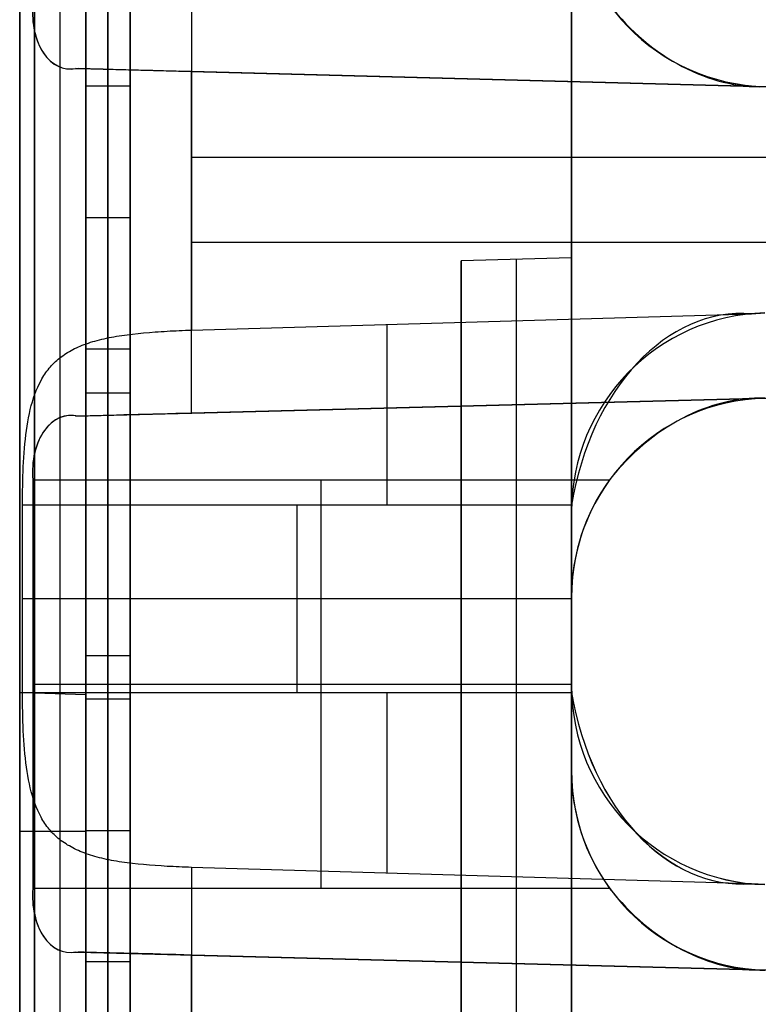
# Model space of a CAD drawing. Extents: x -8 to 8, y 0 to 107.
# Tile 217 of 256: x -8.42 to -5.07, y 53.23 to 57.69. Entities that reach past the tile are written whole.
import ezdxf

# ---------------------------------------------------------------- set-up
doc = ezdxf.new("R2010")
doc.units = 0
doc.layers.add('COUPLER_CASE', color=7, linetype='CONTINUOUS')

msp = doc.modelspace()

# ---------------------------------------------------------------- linework, layer by layer
at = {"layer": 'COUPLER_CASE', "color": 254}
for p, q in [((-8.1153, 54.6359, 115.0777), (-8.1153, 106.2242, 115.0777)), ((-8.2319, 54.6396, 115.2795), (-8.2319, 106.125, 115.2795)), ((-8.4153, 54.6433, 115.7314), (-8.4153, 105.8395, 115.7313)), ((-8.3484, 105.8395, 115.4813), (-8.3484, 54.6433, 115.4813)), ((-8.4153, 42.8092, 139.111), (-8.4153, 100.3033, 139.111)), ((-8.1153, 29.3112, 71.529), (-8.1153, 100.2962, 71.529)), ((-5.9153, 39.6137, 75.5394), (-5.9153, 97.853, 75.5394)), ((-8.4153, 87.7967, 12.0583), (-8.4153, 37.7194, 12.0583)), ((-8.1153, 75.3409, 76.8432), (-8.1153, 42.5254, 76.8432)), ((-8.1153, 42.5254, 76.4698), (-8.1153, 75.3409, 76.4698)), ((-8.0153, 42.5254, 76.4698), (-8.0153, 75.3409, 76.4698)), ((-8.0153, 75.3409, 76.8432), (-8.0153, 42.5254, 76.8432)), ((-7.9153, 75.3409, 76.4698), (-7.9153, 42.5254, 76.4698)), ((-7.9153, 42.5254, 76.8432), (-7.9153, 75.3409, 76.8432)), ((-5.9153, 55.4645, 137.4549), (-5.9153, 58.6752, 137.4549)), ((-5.9153, 58.2884, 13.7143), (-5.9153, 55.0784, 13.7143)), ((-7.6363, 57.8535, 139.9107), (-7.6363, 56.2862, 139.9107)), ((-8.1619, 57.4703, 11.474), (-8.1506, 57.4702, 11.4637)), ((-0.0703, 57.2584, 11.474), (-8.1619, 57.4703, 11.474)), ((-8.1506, 57.4702, 11.4637), (-0.0703, 57.2586, 11.4604)), ((-0.0703, 57.2586, 11.2621), (-7.6931, 57.4582, 11.2621)), ((-7.6363, 55.9101, 11.2585), (-7.6363, 57.4567, 11.2585)), ((-7.6363, 57.4567, 11.2585), (-0.0703, 57.2586, 11.0604)), ((-8.1153, 54.6153, 77.6386), (-8.1153, 57.3905, 77.6386)), ((-8.1153, 57.3905, 77.6386), (-8.1153, 56.201, 87.0376)), ((-7.9153, 57.3905, 77.6386), (-8.1153, 57.3905, 77.6386)), ((-8.0153, 57.3905, 77.6386), (-8.0153, 56.201, 87.0376)), ((-8.0153, 54.6153, 77.6386), (-8.0153, 57.3905, 77.6386)), ((-7.9153, 56.201, 87.0376), (-7.9153, 57.3905, 77.6386)), ((-7.9153, 57.3905, 77.6386), (-7.9153, 54.6153, 77.6386)), ((-7.6363, 57.0698, 139.9107), (-0.0703, 57.0698, 140.1088)), ((-5.9153, 57.0698, 137.4549), (1.4297, 57.0698, 137.6473)), ((-8.1153, 56.7957, 82.3381), (-7.9153, 56.7957, 82.3381)), ((-7.9153, 54.0206, 82.3381), (-7.9153, 56.7957, 82.3381)), ((-0.0703, 56.6834, 11.0604), (-7.6363, 56.6834, 11.2585)), ((1.4297, 56.6834, 13.522), (-5.9153, 56.6834, 13.7143)), ((-5.9153, 56.6137, 131.5947), (-6.4153, 56.6006, 131.5816)), ((-5.9153, 56.6137, 120.5947), (-6.4153, 56.6006, 120.6078)), ((-5.9153, 56.6137, 113.5947), (-6.4153, 56.6006, 113.5816)), ((-5.9153, 56.6137, 99.5947), (-6.4153, 56.6006, 99.6078)), ((-5.9153, 56.6137, 92.5947), (-6.4153, 56.6006, 92.5816)), ((-5.9153, 56.6137, 77.5947), (-6.4153, 56.6006, 77.6078)), ((-5.9153, 56.6137, 71.5947), (-6.4153, 56.6006, 71.5816)), ((-5.9153, 56.6137, 58.9947), (-6.4153, 56.6006, 59.0078)), ((-5.9153, 56.6137, 52.9947), (-6.4153, 56.6006, 52.9816)), ((-5.9153, 56.6137, 27.5947), (-6.4153, 56.6006, 27.6078)), ((-5.9153, 56.6137, 126.0947), (-6.4153, 56.6006, 126.0947)), ((-5.9153, 56.6137, 106.5947), (-6.4153, 56.6006, 106.5947)), ((-5.9153, 56.6137, 85.0947), (-6.4153, 56.6006, 85.0947)), ((-5.9153, 56.6137, 65.2947), (-6.4153, 56.6006, 65.2947)), ((-5.9153, 56.6137, 40.2947), (-6.4153, 56.6006, 40.2947)), ((-6.4153, 56.6006, 131.5816), (-6.4153, 45.6268, 131.5816)), ((-6.4153, 56.6006, 120.6078), (-6.4153, 56.6006, 131.5816)), ((-6.4153, 56.6006, 120.6078), (-6.4153, 45.6268, 120.6078)), ((-6.4153, 56.6006, 113.5816), (-6.4153, 45.6268, 113.5816)), ((-6.4153, 56.6006, 99.6078), (-6.4153, 56.6006, 113.5816)), ((-6.4153, 45.6268, 99.6078), (-6.4153, 56.6006, 99.6078)), ((-6.4153, 56.6006, 92.5816), (-6.4153, 45.6268, 92.5816)), ((-6.4153, 56.6006, 77.6078), (-6.4153, 56.6006, 92.5816)), ((-6.4153, 45.6268, 77.6078), (-6.4153, 56.6006, 77.6078)), ((-6.4153, 56.6006, 71.5816), (-6.4153, 45.6268, 71.5816)), ((-6.4153, 56.6006, 59.0078), (-6.4153, 56.6006, 71.5816)), ((-6.4153, 56.6006, 59.0078), (-6.4153, 45.6268, 59.0078)), ((-6.4153, 56.6006, 52.9816), (-6.4153, 45.6268, 52.9816)), ((-6.4153, 56.6006, 27.6078), (-6.4153, 56.6006, 52.9816)), ((-6.4153, 45.6268, 27.6078), (-6.4153, 56.6006, 27.6078)), ((-6.4153, 56.6006, 126.0947), (-6.4153, 45.6268, 126.0947)), ((-6.4153, 56.6006, 106.5947), (-6.4153, 45.6268, 106.5947)), ((-6.4153, 56.6006, 85.0947), (-6.4153, 45.6268, 85.0947)), ((-6.4153, 56.6006, 65.2947), (-6.4153, 45.6268, 65.2947)), ((-6.4153, 56.6006, 40.2947), (-6.4153, 45.6268, 40.2947)), ((-6.1653, 45.6202, 131.5882), (-6.1653, 56.6071, 131.5882)), ((-6.1653, 56.6071, 120.6013), (-6.1653, 56.6071, 131.5882)), ((-6.1653, 45.6202, 120.6013), (-6.1653, 56.6071, 120.6013)), ((-6.1653, 45.6202, 113.5882), (-6.1653, 56.6071, 113.5882)), ((-6.1653, 56.6071, 99.6013), (-6.1653, 56.6071, 113.5882)), ((-6.1653, 45.6202, 99.6013), (-6.1653, 56.6071, 99.6013)), ((-6.1653, 45.6202, 92.5882), (-6.1653, 56.6071, 92.5882)), ((-6.1653, 56.6071, 77.6013), (-6.1653, 56.6071, 92.5882)), ((-6.1653, 45.6202, 77.6013), (-6.1653, 56.6071, 77.6013)), ((-6.1653, 45.6202, 71.5882), (-6.1653, 56.6071, 71.5882)), ((-6.1653, 56.6071, 59.0013), (-6.1653, 56.6071, 71.5882)), ((-6.1653, 45.6202, 59.0013), (-6.1653, 56.6071, 59.0013)), ((-6.1653, 45.6202, 52.9882), (-6.1653, 56.6071, 52.9882)), ((-6.1653, 56.6071, 27.6013), (-6.1653, 56.6071, 52.9882)), ((-6.1653, 45.6202, 27.6013), (-6.1653, 56.6071, 27.6013)), ((-5.9153, 56.6137, 71.5947), (-5.9153, 45.6137, 71.5947)), ((-5.9153, 56.6137, 58.9947), (-5.9153, 56.6137, 71.5947)), ((-5.9153, 45.6137, 58.9947), (-5.9153, 56.6137, 58.9947)), ((-5.9153, 56.6137, 113.5947), (-5.9153, 45.6137, 113.5947)), ((-5.9153, 56.6137, 99.5947), (-5.9153, 56.6137, 113.5947)), ((-5.9153, 45.6137, 99.5947), (-5.9153, 56.6137, 99.5947)), ((-5.9153, 56.6137, 131.5947), (-5.9153, 45.6137, 131.5947)), ((-5.9153, 56.6137, 120.5947), (-5.9153, 56.6137, 131.5947)), ((-5.9153, 45.6137, 120.5947), (-5.9153, 56.6137, 120.5947)), ((-5.9153, 56.6137, 92.5947), (-5.9153, 45.6137, 92.5947)), ((-5.9153, 56.6137, 77.5947), (-5.9153, 56.6137, 92.5947)), ((-5.9153, 45.6137, 77.5947), (-5.9153, 56.6137, 77.5947)), ((-5.9153, 56.6137, 52.9947), (-5.9153, 45.6137, 52.9947)), ((-5.9153, 56.6137, 27.5947), (-5.9153, 56.6137, 52.9947)), ((-5.9153, 45.6137, 27.5947), (-5.9153, 56.6137, 27.5947)), ((-7.6363, 56.2862, 139.9107), (-5.0992, 56.3606, 139.9772)), ((-5.0992, 56.3606, 139.9772), (-5.0389, 56.3642, 139.9787)), ((-7.9411, 56.2639, 139.8416), (-7.929, 56.2655, 139.8469)), ((-7.929, 56.2655, 139.8469), (-7.9168, 56.2671, 139.852)), ((-7.9168, 56.2671, 139.852), (-7.9044, 56.2686, 139.8569)), ((-7.9044, 56.2686, 139.8569), (-7.8793, 56.2713, 139.8661)), ((-7.8793, 56.2713, 139.8661), (-7.8666, 56.2726, 139.8704)), ((-7.8666, 56.2726, 139.8704), (-7.8538, 56.2738, 139.8746)), ((-7.8538, 56.2738, 139.8746), (-7.8278, 56.2761, 139.8822)), ((-7.8278, 56.2761, 139.8822), (-7.8014, 56.2781, 139.889)), ((-7.8014, 56.2781, 139.889), (-7.7881, 56.279, 139.8921)), ((-7.7881, 56.279, 139.8921), (-7.7747, 56.2799, 139.8949)), ((-7.7747, 56.2799, 139.8949), (-7.7612, 56.2807, 139.8975)), ((-7.7612, 56.2807, 139.8975), (-7.7476, 56.2815, 139.8999)), ((-7.7476, 56.2815, 139.8999), (-7.7339, 56.2823, 139.9021)), ((-7.7339, 56.2823, 139.9021), (-7.7202, 56.283, 139.9041)), ((-7.7202, 56.283, 139.9041), (-7.7063, 56.2836, 139.9058)), ((-7.7063, 56.2836, 139.9058), (-7.6924, 56.2842, 139.9073)), ((-7.6924, 56.2842, 139.9073), (-7.6785, 56.2848, 139.9085)), ((-7.6785, 56.2848, 139.9085), (-7.6645, 56.2853, 139.9095)), ((-7.6645, 56.2853, 139.9095), (-7.6504, 56.2858, 139.9102)), ((-7.6504, 56.2858, 139.9102), (-7.6363, 56.2862, 139.9107)), ((-8.1317, 56.2176, 139.7216), (-8.1226, 56.2211, 139.7292)), ((-8.1226, 56.2211, 139.7292), (-8.1133, 56.2245, 139.7368)), ((-8.1133, 56.2245, 139.7368), (-8.1038, 56.2278, 139.7442)), ((-8.1038, 56.2278, 139.7442), (-8.0942, 56.231, 139.7516)), ((-8.0942, 56.231, 139.7516), (-8.0844, 56.234, 139.7588)), ((-8.0844, 56.234, 139.7588), (-8.0744, 56.2369, 139.766)), ((-8.0744, 56.2369, 139.766), (-8.0643, 56.2398, 139.773)), ((-8.0643, 56.2398, 139.773), (-8.0539, 56.2425, 139.78)), ((-8.0539, 56.2425, 139.78), (-8.0434, 56.2451, 139.7868)), ((-8.0434, 56.2451, 139.7868), (-8.0327, 56.2475, 139.7935)), ((-8.0327, 56.2475, 139.7935), (-8.0218, 56.2499, 139.8)), ((-8.0218, 56.2499, 139.8), (-8.0107, 56.2522, 139.8064)), ((-8.0107, 56.2522, 139.8064), (-7.9995, 56.2544, 139.8127)), ((-7.9995, 56.2544, 139.8127), (-7.9881, 56.2565, 139.8188)), ((-7.9881, 56.2565, 139.8188), (-7.9766, 56.2585, 139.8248)), ((-7.9766, 56.2585, 139.8248), (-7.9649, 56.2604, 139.8306)), ((-7.9649, 56.2604, 139.8306), (-7.9531, 56.2622, 139.8362)), ((-7.9531, 56.2622, 139.8362), (-7.9411, 56.2639, 139.8416)), ((-8.213, 56.1753, 139.6425), (-8.2057, 56.1801, 139.6506)), ((-8.2057, 56.1801, 139.6506), (-8.1981, 56.1848, 139.6587)), ((-8.1981, 56.1848, 139.6587), (-8.1904, 56.1894, 139.6667)), ((-8.1904, 56.1894, 139.6667), (-8.1825, 56.1938, 139.6747)), ((-8.1825, 56.1938, 139.6747), (-8.1745, 56.1981, 139.6826)), ((-8.1745, 56.1981, 139.6826), (-8.1663, 56.2023, 139.6905)), ((-8.1663, 56.2023, 139.6905), (-8.1579, 56.2063, 139.6984)), ((-8.1579, 56.2063, 139.6984), (-8.1494, 56.2102, 139.7062)), ((-8.1494, 56.2102, 139.7062), (-8.1406, 56.214, 139.7139)), ((-8.1406, 56.214, 139.7139), (-8.1317, 56.2176, 139.7216)), ((-8.1153, 56.201, 87.0376), (-8.1153, 53.4258, 87.0376)), ((-8.1153, 56.201, 87.0376), (-7.9153, 56.201, 87.0376)), ((-8.0153, 56.201, 87.0376), (-8.0153, 53.4258, 87.0376)), ((-7.9153, 53.4258, 87.0376), (-7.9153, 56.201, 87.0376)), ((-8.2706, 56.1259, 139.5699), (-8.265, 56.1319, 139.5779)), ((-8.265, 56.1319, 139.5779), (-8.2592, 56.1378, 139.5859)), ((-8.2592, 56.1378, 139.5859), (-8.2531, 56.1435, 139.5939)), ((-8.2531, 56.1435, 139.5939), (-8.2469, 56.1491, 139.6019)), ((-8.2469, 56.1491, 139.6019), (-8.2405, 56.1546, 139.61)), ((-8.2405, 56.1546, 139.61), (-8.2339, 56.16, 139.6181)), ((-8.2339, 56.16, 139.6181), (-8.2271, 56.1652, 139.6262)), ((-8.2271, 56.1652, 139.6262), (-8.2202, 56.1703, 139.6343)), ((-8.2202, 56.1703, 139.6343), (-8.213, 56.1753, 139.6425)), ((-8.3057, 56.0803, 139.5151), (-8.3011, 56.0872, 139.5228)), ((-8.3011, 56.0872, 139.5228), (-8.2964, 56.094, 139.5306)), ((-8.2964, 56.094, 139.5306), (-8.2916, 56.1006, 139.5384)), ((-8.2916, 56.1006, 139.5384), (-8.2866, 56.1071, 139.5462)), ((-8.2866, 56.1071, 139.5462), (-8.2814, 56.1135, 139.5541)), ((-8.2814, 56.1135, 139.5541), (-8.2761, 56.1198, 139.562)), ((-8.2761, 56.1198, 139.562), (-8.2706, 56.1259, 139.5699)), ((-8.1618, 55.8965, 11.474), (-0.0703, 56.1084, 11.474)), ((-0.0703, 56.1082, 11.4604), (-8.1506, 55.8966, 11.4637)), ((-7.6931, 55.9086, 11.2621), (-0.0703, 56.1082, 11.2621)), ((-0.0703, 56.1082, 11.0604), (-7.6363, 55.9101, 11.2585)), ((-8.3336, 56.0284, 139.4631), (-8.3263, 56.0438, 139.4776)), ((-8.3263, 56.0438, 139.4776), (-8.3185, 56.0587, 139.4924)), ((-8.3185, 56.0587, 139.4924), (-8.3143, 56.066, 139.4999)), ((-8.3143, 56.066, 139.4999), (-8.3101, 56.0732, 139.5075)), ((-8.3101, 56.0732, 139.5075), (-8.3057, 56.0803, 139.5151)), ((-8.3466, 55.9962, 139.4351), (-8.3403, 56.0125, 139.4489)), ((-8.3403, 56.0125, 139.4489), (-8.3336, 56.0284, 139.4631)), ((-8.1153, 56.0029, 77.6386), (-7.9153, 56.0029, 77.6386)), ((-8.3628, 55.9444, 139.396), (-8.3578, 55.9621, 139.4086)), ((-8.3578, 55.9621, 139.4086), (-8.3524, 55.9794, 139.4217)), ((-8.3524, 55.9794, 139.4217), (-8.3466, 55.9962, 139.4351)), ((-8.3714, 55.9081, 139.3722), (-8.3673, 55.9264, 139.3839)), ((-8.3673, 55.9264, 139.3839), (-8.3628, 55.9444, 139.396)), ((-8.3817, 55.8515, 139.3405), (-8.3786, 55.8707, 139.3505)), ((-8.3786, 55.8707, 139.3505), (-8.3752, 55.8895, 139.3611)), ((-8.3752, 55.8895, 139.3611), (-8.3714, 55.9081, 139.3722)), ((-8.3871, 55.8124, 139.3219), (-8.3845, 55.8322, 139.331)), ((-8.3845, 55.8322, 139.331), (-8.3817, 55.8515, 139.3405)), ((-8.3916, 55.772, 139.3054), (-8.3895, 55.7923, 139.3133)), ((-8.3895, 55.7923, 139.3133), (-8.3871, 55.8124, 139.3219)), ((-8.3965, 55.7099, 139.2848), (-8.3951, 55.7308, 139.2911)), ((-8.3951, 55.7308, 139.2911), (-8.3934, 55.7515, 139.2979)), ((-8.3934, 55.7515, 139.2979), (-8.3916, 55.772, 139.3054)), ((-8.3989, 55.6676, 139.274), (-8.3978, 55.6888, 139.2791)), ((-8.3978, 55.6888, 139.2791), (-8.3965, 55.7099, 139.2848)), ((-8.4005, 55.6248, 139.2656), (-8.3998, 55.6463, 139.2695)), ((-8.3998, 55.6463, 139.2695), (-8.3989, 55.6676, 139.274)), ((-8.4016, 55.5816, 139.2595), (-8.4011, 55.6032, 139.2623)), ((-8.4011, 55.6032, 139.2623), (-8.4005, 55.6248, 139.2656)), ((-8.3565, 55.6084, 11.7571), (-5.7428, 55.6084, 11.8255)), ((-8.3565, 55.6084, 11.7571), (-8.3565, 53.7584, 11.7571)), ((-7.0496, 53.7584, 11.7913), (-7.0496, 55.6084, 11.7913)), ((-8.4022, 55.538, 139.2559), (-8.4019, 55.5598, 139.2574)), ((-8.4019, 55.5598, 139.2574), (-8.4016, 55.5816, 139.2595)), ((-8.4023, 55.5162, 139.255), (-8.4022, 55.538, 139.2559)), ((-8.4023, 55.4943, 139.2547), (-8.4023, 55.5162, 139.255)), ((-8.4023, 54.6454, 139.2547), (-8.4023, 55.4943, 139.2547)), ((-5.9149, 55.4943, 139.1895), (-8.4023, 55.4943, 139.2547)), ((-7.1586, 54.6454, 139.2221), (-7.1586, 55.4943, 139.2221)), ((-5.9153, 55.4645, 139.1895), (-5.9153, 55.4645, 137.4549)), ((-5.9153, 54.6752, 139.1895), (-5.9153, 55.4645, 139.1895)), ((-7.9153, 55.4081, 87.0376), (-7.9153, 55.4081, 77.6386)), ((-5.9153, 55.0698, 139.1895), (-8.4023, 55.0698, 139.2547)), ((-5.9153, 55.0784, 11.821), (-5.9153, 54.2884, 11.821)), ((-5.9153, 55.0784, 13.7143), (-5.9153, 55.0784, 11.821)), ((-8.1153, 54.8134, 87.0376), (-7.9153, 54.8134, 87.0376)), ((-8.3565, 54.6834, 11.7571), (-5.9153, 54.6834, 11.821)), ((-5.9153, 54.6752, 137.4549), (-5.9153, 54.6752, 139.1895)), ((-5.9153, 51.4645, 137.4549), (-5.9153, 54.6752, 137.4549)), ((-8.3484, 54.6433, 115.4813), (-8.4153, 54.6433, 115.7314)), ((-8.4023, 54.6454, 139.2547), (-5.9149, 54.6454, 139.1895)), ((-8.4023, 54.6235, 139.255), (-8.4023, 54.6454, 139.2547)), ((-8.4022, 54.6016, 139.2559), (-8.4023, 54.6235, 139.255)), ((-8.3484, 54.6433, 115.4813), (-8.1153, 54.6359, 115.0777)), ((-8.4019, 54.5798, 139.2574), (-8.4022, 54.6016, 139.2559)), ((-8.4016, 54.5581, 139.2595), (-8.4019, 54.5798, 139.2574)), ((-7.9153, 54.6153, 77.6386), (-8.1153, 54.6153, 77.6386)), ((-8.1153, 53.4258, 87.0376), (-8.1153, 54.6153, 77.6386)), ((-8.0153, 53.4258, 87.0376), (-8.0153, 54.6153, 77.6386)), ((-7.9153, 54.6153, 77.6386), (-7.9153, 53.4258, 87.0376)), ((-8.4011, 54.5364, 139.2623), (-8.4016, 54.5581, 139.2595)), ((-8.4005, 54.5148, 139.2656), (-8.4011, 54.5364, 139.2623)), ((-8.3998, 54.4933, 139.2695), (-8.4005, 54.5148, 139.2656)), ((-8.3989, 54.472, 139.2741), (-8.3998, 54.4933, 139.2695)), ((-8.3978, 54.4507, 139.2792), (-8.3989, 54.472, 139.2741)), ((-8.3965, 54.4297, 139.2849), (-8.3978, 54.4507, 139.2792)), ((-8.3951, 54.4088, 139.2911), (-8.3965, 54.4297, 139.2849)), ((-8.3934, 54.3881, 139.298), (-8.3951, 54.4088, 139.2911)), ((-8.3916, 54.3676, 139.3054), (-8.3934, 54.3881, 139.298)), ((-8.3895, 54.3473, 139.3134), (-8.3916, 54.3676, 139.3054)), ((-8.3871, 54.3272, 139.3219), (-8.3895, 54.3473, 139.3134)), ((-8.3845, 54.3074, 139.331), (-8.3871, 54.3272, 139.3219)), ((-8.3817, 54.2881, 139.3405), (-8.3845, 54.3074, 139.331)), ((-8.3786, 54.269, 139.3505), (-8.3817, 54.2881, 139.3405)), ((-8.3752, 54.2502, 139.3611), (-8.3786, 54.269, 139.3505)), ((-5.9153, 54.2884, 13.7143), (-5.9153, 51.0784, 13.7143)), ((-5.9153, 54.2884, 11.821), (-5.9153, 54.2884, 13.7143)), ((-8.3714, 54.2316, 139.3722), (-8.3752, 54.2502, 139.3611)), ((-8.3673, 54.2133, 139.3839), (-8.3714, 54.2316, 139.3722)), ((-8.3628, 54.1953, 139.396), (-8.3673, 54.2133, 139.3839)), ((-8.3578, 54.1776, 139.4086), (-8.3628, 54.1953, 139.396)), ((-8.3524, 54.1603, 139.4217), (-8.3578, 54.1776, 139.4086)), ((-8.3466, 54.1436, 139.4351), (-8.3524, 54.1603, 139.4217)), ((-8.3403, 54.1272, 139.4489), (-8.3466, 54.1436, 139.4351)), ((-8.3335, 54.1113, 139.4631), (-8.3403, 54.1272, 139.4489)), ((-8.3263, 54.0959, 139.4776), (-8.3335, 54.1113, 139.4631)), ((-8.3184, 54.0809, 139.4924), (-8.3263, 54.0959, 139.4776)), ((-8.3143, 54.0736, 139.4999), (-8.3184, 54.0809, 139.4924)), ((-8.3101, 54.0664, 139.5075), (-8.3143, 54.0736, 139.4999)), ((-8.3057, 54.0594, 139.5152), (-8.3101, 54.0664, 139.5075)), ((-8.3011, 54.0525, 139.5228), (-8.3057, 54.0594, 139.5152)), ((-8.2964, 54.0457, 139.5306), (-8.3011, 54.0525, 139.5228)), ((-8.2916, 54.039, 139.5384), (-8.2964, 54.0457, 139.5306)), ((-8.2865, 54.0325, 139.5463), (-8.2916, 54.039, 139.5384)), ((-8.1153, 54.0159, 115.0891), (-8.3484, 54.0159, 115.4927)), ((-8.2813, 54.026, 139.5542), (-8.2865, 54.0325, 139.5463)), ((-8.276, 54.0198, 139.5622), (-8.2813, 54.026, 139.5542)), ((-8.2705, 54.0136, 139.5701), (-8.276, 54.0198, 139.5622)), ((-8.2648, 54.0076, 139.5781), (-8.2705, 54.0136, 139.5701)), ((-8.2589, 54.0017, 139.5862), (-8.2648, 54.0076, 139.5781)), ((-8.2529, 53.996, 139.5942), (-8.2589, 54.0017, 139.5862)), ((-8.2467, 53.9903, 139.6023), (-8.2529, 53.996, 139.5942)), ((-8.1153, 54.0206, 82.3381), (-7.9153, 54.0206, 82.3381)), ((-8.2403, 53.9849, 139.6104), (-8.2467, 53.9903, 139.6023)), ((-8.2337, 53.9795, 139.6184), (-8.2403, 53.9849, 139.6104)), ((-8.2269, 53.9743, 139.6265), (-8.2337, 53.9795, 139.6184)), ((-8.22, 53.9692, 139.6346), (-8.2269, 53.9743, 139.6265)), ((-8.2128, 53.9643, 139.6426), (-8.22, 53.9692, 139.6346)), ((-8.2055, 53.9595, 139.6507), (-8.2128, 53.9643, 139.6426)), ((-8.198, 53.9548, 139.6587), (-8.2055, 53.9595, 139.6507)), ((-8.1904, 53.9503, 139.6667), (-8.198, 53.9548, 139.6587)), ((-8.1825, 53.9459, 139.6747), (-8.1904, 53.9503, 139.6667)), ((-8.1745, 53.9416, 139.6826), (-8.1825, 53.9459, 139.6747)), ((-8.1663, 53.9375, 139.6905), (-8.1745, 53.9416, 139.6826)), ((-8.158, 53.9334, 139.6983), (-8.1663, 53.9375, 139.6905)), ((-8.1494, 53.9295, 139.7061), (-8.158, 53.9334, 139.6983)), ((-8.1407, 53.9258, 139.7138), (-8.1494, 53.9295, 139.7061)), ((-8.1317, 53.9221, 139.7215), (-8.1407, 53.9258, 139.7138)), ((-8.1227, 53.9186, 139.7291), (-8.1317, 53.9221, 139.7215)), ((-8.1134, 53.9152, 139.7366), (-8.1227, 53.9186, 139.7291)), ((-8.1039, 53.9119, 139.7441), (-8.1134, 53.9152, 139.7366)), ((-8.0943, 53.9088, 139.7514), (-8.1039, 53.9119, 139.7441)), ((-8.0845, 53.9057, 139.7587), (-8.0943, 53.9088, 139.7514)), ((-8.0745, 53.9028, 139.7659), (-8.0845, 53.9057, 139.7587)), ((-8.0643, 53.9, 139.7729), (-8.0745, 53.9028, 139.7659)), ((-5.9153, 53.9177, 137.4549), (-5.9153, 53.9177, 131.5947)), ((-5.9153, 53.9177, 120.5947), (-5.9153, 53.9177, 113.5947)), ((-5.9153, 53.9177, 99.5947), (-5.9153, 53.9177, 92.5947)), ((-5.9153, 53.9177, 77.5947), (-5.9153, 53.9177, 71.5947)), ((-5.9153, 53.9177, 58.9947), (-5.9153, 53.9177, 52.9947)), ((-5.9153, 53.9177, 27.5947), (-5.9153, 53.9177, 13.7143)), ((-8.054, 53.8972, 139.7799), (-8.0643, 53.9, 139.7729)), ((-8.0434, 53.8946, 139.7867), (-8.054, 53.8972, 139.7799)), ((-8.0327, 53.8921, 139.7934), (-8.0434, 53.8946, 139.7867)), ((-8.0218, 53.8898, 139.8), (-8.0327, 53.8921, 139.7934)), ((-8.0107, 53.8875, 139.8064), (-8.0218, 53.8898, 139.8)), ((-7.9995, 53.8853, 139.8127), (-8.0107, 53.8875, 139.8064)), ((-7.9881, 53.8832, 139.8188), (-7.9995, 53.8853, 139.8127)), ((-7.9765, 53.8812, 139.8248), (-7.9881, 53.8832, 139.8188)), ((-7.9648, 53.8793, 139.8306), (-7.9765, 53.8812, 139.8248)), ((-7.953, 53.8775, 139.8362), (-7.9648, 53.8793, 139.8306)), ((-7.941, 53.8758, 139.8417), (-7.953, 53.8775, 139.8362)), ((-7.9289, 53.8741, 139.8469), (-7.941, 53.8758, 139.8417)), ((-7.9167, 53.8726, 139.852), (-7.9289, 53.8741, 139.8469)), ((-7.9043, 53.8711, 139.8569), (-7.9167, 53.8726, 139.852)), ((-7.8792, 53.8683, 139.8662), (-7.9043, 53.8711, 139.8569)), ((-7.8537, 53.8659, 139.8746), (-7.8792, 53.8683, 139.8662)), ((-7.8277, 53.8636, 139.8822), (-7.8537, 53.8659, 139.8746)), ((-7.8013, 53.8616, 139.889), (-7.8277, 53.8636, 139.8822)), ((-7.7746, 53.8598, 139.8949), (-7.8013, 53.8616, 139.889)), ((-7.7611, 53.8589, 139.8976), (-7.7746, 53.8598, 139.8949)), ((-7.7475, 53.8582, 139.9), (-7.7611, 53.8589, 139.8976)), ((-7.7338, 53.8574, 139.9021), (-7.7475, 53.8582, 139.9)), ((-7.7201, 53.8567, 139.9041), (-7.7338, 53.8574, 139.9021)), ((-7.7063, 53.8561, 139.9058), (-7.7201, 53.8567, 139.9041)), ((-7.6924, 53.8555, 139.9073), (-7.7063, 53.8561, 139.9058)), ((-7.6785, 53.8549, 139.9085), (-7.6924, 53.8555, 139.9073)), ((-7.6645, 53.8544, 139.9095), (-7.6785, 53.8549, 139.9085)), ((-7.6504, 53.8539, 139.9102), (-7.6645, 53.8544, 139.9095)), ((-7.6363, 53.8535, 139.9107), (-7.6504, 53.8539, 139.9102)), ((-5.0992, 53.7791, 139.9772), (-7.6363, 53.8535, 139.9107)), ((-7.6363, 53.8535, 139.9107), (-7.6363, 52.2862, 139.9107)), ((-5.0389, 53.7755, 139.9787), (-5.0992, 53.7791, 139.9772)), ((-5.7428, 53.7584, 11.8255), (-8.3565, 53.7584, 11.7571)), ((-8.4153, 53.6109, 139.111), (-8.4153, 53.6109, 115.7379)), ((-8.4153, 53.6109, 44.8137), (-8.4153, 53.6109, 12.0583)), ((-8.1619, 53.4703, 11.474), (-8.1506, 53.4702, 11.4637)), ((-0.0703, 53.2584, 11.474), (-8.1619, 53.4703, 11.474)), ((-8.1506, 53.4702, 11.4637), (-0.0703, 53.2586, 11.4604)), ((-0.0703, 53.2586, 11.2621), (-7.6931, 53.4582, 11.2621)), ((-7.6363, 51.9101, 11.2585), (-7.6363, 53.4567, 11.2585)), ((-7.6363, 53.4567, 11.2585), (-0.0703, 53.2586, 11.0604)), ((-7.9153, 53.4258, 87.0376), (-8.1153, 53.4258, 87.0376))]:
    msp.add_line(p, q, dxfattribs=at)
at = {"layer": 'COUPLER_CASE', "color": 254, "extrusion": (1, -3.81247e-12, -7.08906e-12)}
msp.add_arc((178.6829, 326.8633, -8.1153), 307.8834, 241.730903, 256.481603, dxfattribs=at)
at = {"layer": 'COUPLER_CASE', "color": 254, "extrusion": (1, 0, 0)}
msp.add_arc((178.6829, 326.8633, -8.2319), 308.0851, 241.730293, 256.48012, dxfattribs=at)
at = {"layer": 'COUPLER_CASE', "color": 254, "extrusion": (1, -1.80646e-15, -5.99185e-16)}
msp.add_arc((178.6829, 326.8633, -8.3484), 308.2869, 241.72969, 256.443768, dxfattribs=at)
at = {"layer": 'COUPLER_CASE', "color": 254, "extrusion": (1, 3.21106e-11, -1.22682e-11)}
msp.add_arc((178.6825, 326.8615, -8.4153), 308.535, 241.7281, 256.443752, dxfattribs=at)
at = {"layer": 'COUPLER_CASE', "color": 254, "extrusion": (0.026177, 7.68115e-15, 0.999657)}
msp.add_arc((58.2885, 5.3722, 13.5548), 0.9001, 90.0095, 178.5102, dxfattribs=at)
at = {"layer": 'COUPLER_CASE', "color": 254}
for centre, start, end in [((-5.0153, 58.2884, 12.6), 180, 268.5), ((-5.0153, 55.4645, 138.7168), 91.5, 180), ((-5.0153, 55.0784, 12.6), 91.5, 180), ((-5.0153, 54.6752, 138.7168), 180, 268.5), ((-5.0153, 54.2884, 12.6), 180, 268.5)]:
    msp.add_arc(centre, 0.9, start, end, dxfattribs=at)
at = {"layer": 'COUPLER_CASE', "color": 254, "extrusion": (0.745414, -0.137271, 0.652315)}
for centre in [(55.3425, 20.7916, -6.4883), (51.4086, 20.319, -5.9392)]:
    msp.add_arc(centre, 0.3086, 99.8215, 192.9749, dxfattribs=at)
at = {"layer": 'COUPLER_CASE', "color": 254, "extrusion": (0.759235, -0.116193, 0.640361)}
for centre in [(55.8717, 19.6131, -5.5269), (51.9178, 19.2256, -5.0621)]:
    msp.add_arc(centre, 0.3049, 97.9616, 192.5939, dxfattribs=at)
at = {"layer": 'COUPLER_CASE', "color": 254, "extrusion": (0.53782, 0.299794, 0.787955)}
for centre in [(53.4259, -11.8196, 23.545), (49.9321, -10.285, 22.3459)]:
    msp.add_arc(centre, 0.9125, 101.3787, 157.9364, dxfattribs=at)
at = {"layer": 'COUPLER_CASE', "color": 254, "extrusion": (0.026177, 0.999657, 6.87681e-13)}
msp.add_arc((9.1168, 12.0587, 57.2371), 0.8004, 271.4982, 311.9825, dxfattribs=at)
at = {"layer": 'COUPLER_CASE', "color": 254, "extrusion": (-0.026177, -1.10118e-13, 0.999657)}
msp.add_arc((-55.4643, -1.415, 137.5627), 0.9001, 181.4898, 269.9905, dxfattribs=at)
at = {"layer": 'COUPLER_CASE', "color": 254, "extrusion": (-0.703989, 0.01729, 0.71)}
msp.add_arc((-55.1205, 93.9298, 103.9481), 1.0986, 177.8896, 258.8827, dxfattribs=at)
at = {"layer": 'COUPLER_CASE', "color": 254, "extrusion": (1, -1.79152e-15, 0)}
for centre, start, end in [((55.4943, 140.0365, -6.7508), 270, 352.8586), ((54.6454, 140.0365, -6.7508), 187.1414, 270)]:
    msp.add_arc(centre, 0.8251, start, end, dxfattribs=at)
at = {"layer": 'COUPLER_CASE', "color": 254, "extrusion": (0.026177, -2.23675e-14, 0.999657)}
msp.add_arc((55.0783, 5.3722, 13.5548), 0.9001, 1.4898, 89.9905, dxfattribs=at)
at = {"layer": 'COUPLER_CASE', "color": 254, "extrusion": (0.538006, -0.30052, 0.787552)}
msp.add_arc((45.5687, 31.6988, -10.4879), 0.9116, 22.0742, 78.6903, dxfattribs=at)
at = {"layer": 'COUPLER_CASE', "color": 254, "extrusion": (0.736994, 0.145392, 0.660077)}
msp.add_arc((56.1163, 6.8323, 9.6869), 0.3123, 344.4602, 79.3068, dxfattribs=at)
at = {"layer": 'COUPLER_CASE', "color": 254, "extrusion": (0.751471, 0.122969, 0.648206)}
msp.add_arc((56.1816, 8.1724, 8.1794), 0.3083, 344.8659, 81.3433, dxfattribs=at)
at = {"layer": 'COUPLER_CASE', "color": 254, "extrusion": (-0.026177, 0.999657, 6.25688e-13)}
msp.add_arc((6.1492, 12.0587, 56.0908), 0.8004, 271.4982, 311.9825, dxfattribs=at)
at = {"layer": 'COUPLER_CASE', "color": 254, "extrusion": (-0.026177, -4.31665e-15, 0.999657)}
msp.add_arc((-55.0784, -4.7041, 11.9718), 0.8998, 233.9124, 269.9991, dxfattribs=at)
at = {"layer": 'COUPLER_CASE', "color": 254, "extrusion": (0.026177, 1.16742e-12, 0.999657)}
msp.add_arc((55.4645, 8.6572, 138.987), 0.8997, 88.102, 90, dxfattribs=at)
at = {"layer": 'COUPLER_CASE', "color": 254, "extrusion": (-0.026177, 1.10624e-13, 0.999657)}
msp.add_arc((-54.6754, -1.415, 137.5627), 0.9001, 270.0095, 358.5102, dxfattribs=at)
at = {"layer": 'COUPLER_CASE', "color": 254, "extrusion": (0.026177, 2.63639e-12, 0.999657)}
msp.add_arc((54.6752, 8.6572, 138.987), 0.8997, 90, 91.898, dxfattribs=at)
at = {"layer": 'COUPLER_CASE', "color": 254, "extrusion": (1, -1.67371e-10, -1.20473e-10)}
msp.add_arc((54.0157, 98.237, -8.4153), 17.5056, 87.94558, 163.54773, dxfattribs=at)
at = {"layer": 'COUPLER_CASE', "color": 254, "extrusion": (1, 5.13804e-15, -1.67959e-15)}
msp.add_arc((54.0159, 98.2369, -8.3484), 17.2558, 87.91629, 163.5776, dxfattribs=at)
at = {"layer": 'COUPLER_CASE', "color": 254, "extrusion": (1, -7.30894e-16, -7.81053e-18)}
msp.add_arc((54.0159, 98.2369, -8.1153), 16.8522, 87.89149, 163.62729, dxfattribs=at)
at = {"layer": 'COUPLER_CASE', "color": 254, "extrusion": (-0.703964, -0.017242, 0.710027)}
msp.add_arc((-54.9878, 95.845, 102.0499), 1.1006, 281.2072, 2.0259, dxfattribs=at)
at = {"layer": 'COUPLER_CASE', "color": 254, "extrusion": (-0.703934, -0.017186, 0.710057)}
msp.add_arc((-54.9901, 95.8395, 102.0571), 1.1031, 281.3229, 1.9166, dxfattribs=at)
at = {"layer": 'COUPLER_CASE', "color": 254, "extrusion": (0.026177, 2.24297e-14, 0.999657)}
msp.add_arc((54.2885, 5.3722, 13.5548), 0.9001, 90.0095, 178.5102, dxfattribs=at)
at = {"layer": 'COUPLER_CASE', "color": 254, "extrusion": (-0.026177, -8.38395e-14, 0.999657)}
msp.add_arc((-54.2884, -4.7041, 11.9718), 0.8998, 270.0009, 306.0876, dxfattribs=at)
at = {"layer": 'COUPLER_CASE', "color": 254, "extrusion": (2.31112e-31, 1, 1.66533e-16)}
msp.add_arc((7.9153, 115.7427, 54.0159), 0.5, 330, 359.9909, dxfattribs=at)
at = {"layer": 'COUPLER_CASE', "color": 254, "extrusion": (0.026177, 0.999657, 1.5351e-13)}
msp.add_arc((9.0121, 12.0587, 53.2385), 0.8004, 271.4982, 311.9825, dxfattribs=at)

doc.saveas('drawing.dxf')
